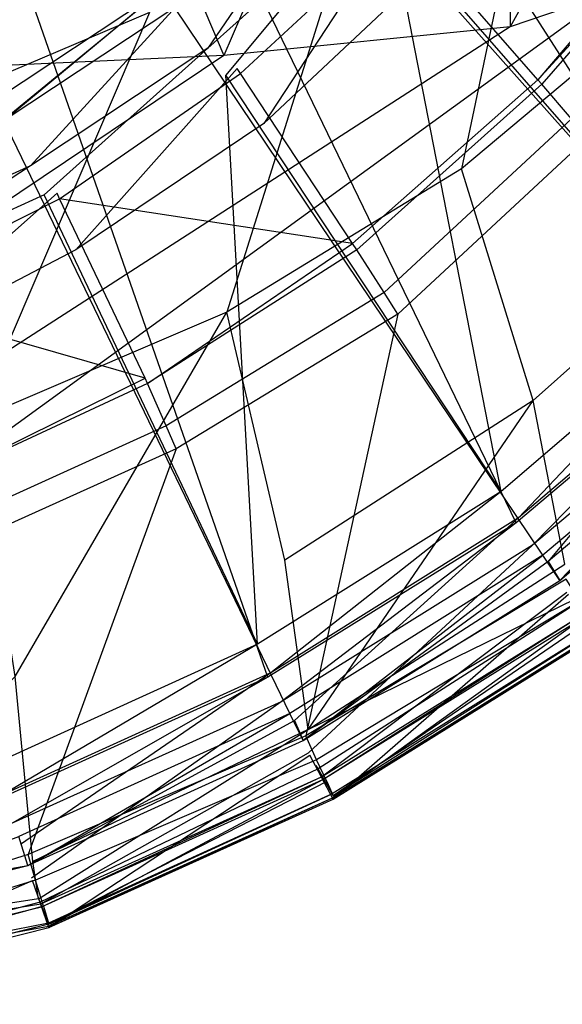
# Model space of a CAD drawing. Extents: x 0 to 0.36, y -0.56 to 0.
# Tile 10 of 40: x 0.23 to 0.276, y -0.558 to -0.474. Entities that reach past the tile are written whole.
import ezdxf

# ---------------------------------------------------------------- set-up
doc = ezdxf.new("R2010")
doc.units = 0
for name, color, linetype in [('L0_DECKEL_N_5638H0__0___REPLACE', 7, 'CONTINUOUS'), ('L1_WC_N_5638H0__0___REPLACEMTFO', 7, 'CONTINUOUS'), ('L2_SITZ_N_5638H0__0___REPLACEMT', 7, 'CONTINUOUS')]:
    doc.layers.add(name, color=color, linetype=linetype)

msp = doc.modelspace()

# ---------------------------------------------------------------- linework, layer by layer
at = {"layer": 'L0_DECKEL_N_5638H0__0___REPLACE', "color": 8}
for points, invisible_edges in [([(0.290975, -0.500976, 0.400515), (0.18, -0.326887, 0.400365), (0.272056, -0.51703, 0.400312), (0.290975, -0.500976, 0.400515)], 14), ([(0.250914, -0.53019, 0.400391), (0.18, -0.326887, 0.400365), (0.228357, -0.540392, 0.400545), (0.250914, -0.53019, 0.400391)], 14), ([(0.272056, -0.51703, 0.400312), (0.18, -0.326887, 0.400365), (0.250914, -0.53019, 0.400391), (0.272056, -0.51703, 0.400312)], 14), ([(0.321516, -0.461413, 0.400301), (0.18, -0.326887, 0.400365), (0.307423, -0.482196, 0.400202), (0.321516, -0.461413, 0.400301)], 14), ([(0.307423, -0.482196, 0.400202), (0.18, -0.326887, 0.400365), (0.290975, -0.500976, 0.400515), (0.307423, -0.482196, 0.400202)], 14), ([(0.273458, -0.51894, 0.400312), (0.290975, -0.500976, 0.400515), (0.272056, -0.51703, 0.400312), (0.273458, -0.51894, 0.400312)], 13), ([(0.290975, -0.500976, 0.400515), (0.273458, -0.51894, 0.400312), (0.292642, -0.50266, 0.400515), (0.290975, -0.500976, 0.400515)], 14), ([(0.276382, -0.522932, 0.398335), (0.292642, -0.50266, 0.400515), (0.273458, -0.51894, 0.400312), (0.276382, -0.522932, 0.398335)], 13), ([(0.252034, -0.532275, 0.400391), (0.272056, -0.51703, 0.400312), (0.250914, -0.53019, 0.400391), (0.252034, -0.532275, 0.400391)], 13), ([(0.272056, -0.51703, 0.400312), (0.252034, -0.532275, 0.400391), (0.273458, -0.51894, 0.400312), (0.272056, -0.51703, 0.400312)], 14), ([(0.25438, -0.536628, 0.398416), (0.273458, -0.51894, 0.400312), (0.252034, -0.532275, 0.400391), (0.25438, -0.536628, 0.398416)], 13), ([(0.273458, -0.51894, 0.400312), (0.25438, -0.536628, 0.398416), (0.276382, -0.522932, 0.398335), (0.273458, -0.51894, 0.400312)], 14), ([(0.255474, -0.53868, 0.393648), (0.276382, -0.522932, 0.398335), (0.25438, -0.536628, 0.398416), (0.255474, -0.53868, 0.393648)], 14), ([(0.276509, -0.5231, 0.362312), (0.256484, -0.54056, 0.362395), (0.254472, -0.536817, 0.362396), (0.276509, -0.5231, 0.362312)], 13), ([(0.276382, -0.522932, 0.398335), (0.255474, -0.53868, 0.393648), (0.277762, -0.524807, 0.393565), (0.276382, -0.522932, 0.398335)], 13), ([(0.256484, -0.54056, 0.362395), (0.276509, -0.5231, 0.362312), (0.279024, -0.526529, 0.362312), (0.256484, -0.54056, 0.362395)], 14), ([(0.255591, -0.538897, 0.390047), (0.277762, -0.524807, 0.393565), (0.255474, -0.53868, 0.393648), (0.255591, -0.538897, 0.390047)], 14), ([(0.277762, -0.524807, 0.393565), (0.255591, -0.538897, 0.390047), (0.277908, -0.525005, 0.389963), (0.277762, -0.524807, 0.393565)], 13), ([(0.256421, -0.540442, 0.364349), (0.277908, -0.525005, 0.389963), (0.255591, -0.538897, 0.390047), (0.256421, -0.540442, 0.364349)], 14), ([(0.277908, -0.525005, 0.389963), (0.256421, -0.540442, 0.364349), (0.278946, -0.526421, 0.364265), (0.277908, -0.525005, 0.389963)], 13), ([(0.256484, -0.54056, 0.362395), (0.278946, -0.526421, 0.364265), (0.256421, -0.540442, 0.364349), (0.256484, -0.54056, 0.362395)], 14), ([(0.278946, -0.526421, 0.364265), (0.256484, -0.54056, 0.362395), (0.279024, -0.526529, 0.362312), (0.278946, -0.526421, 0.364265)], 13), ([(0.229144, -0.542627, 0.400544), (0.250914, -0.53019, 0.400391), (0.228357, -0.540392, 0.400545), (0.229144, -0.542627, 0.400544)], 13), ([(0.250914, -0.53019, 0.400391), (0.229144, -0.542627, 0.400544), (0.252034, -0.532275, 0.400391), (0.250914, -0.53019, 0.400391)], 14), ([(0.230779, -0.547295, 0.39857), (0.252034, -0.532275, 0.400391), (0.229144, -0.542627, 0.400544), (0.230779, -0.547295, 0.39857)], 13), ([(0.252034, -0.532275, 0.400391), (0.230779, -0.547295, 0.39857), (0.25438, -0.536628, 0.398416), (0.252034, -0.532275, 0.400391)], 14), ([(0.231559, -0.549496, 0.393805), (0.25438, -0.536628, 0.398416), (0.230779, -0.547295, 0.39857), (0.231559, -0.549496, 0.393805)], 14), ([(0.25438, -0.536628, 0.398416), (0.231559, -0.549496, 0.393805), (0.255474, -0.53868, 0.393648), (0.25438, -0.536628, 0.398416)], 13), ([(0.254472, -0.536817, 0.362396), (0.232267, -0.551512, 0.362551), (0.230855, -0.547498, 0.362552), (0.254472, -0.536817, 0.362396)], 13), ([(0.232267, -0.551512, 0.362551), (0.254472, -0.536817, 0.362396), (0.256484, -0.54056, 0.362395), (0.232267, -0.551512, 0.362551)], 14), ([(0.23164, -0.549728, 0.390203), (0.255474, -0.53868, 0.393648), (0.231559, -0.549496, 0.393805), (0.23164, -0.549728, 0.390203)], 14), ([(0.255474, -0.53868, 0.393648), (0.23164, -0.549728, 0.390203), (0.255591, -0.538897, 0.390047), (0.255474, -0.53868, 0.393648)], 13), ([(0.232223, -0.551386, 0.364505), (0.255591, -0.538897, 0.390047), (0.23164, -0.549728, 0.390203), (0.232223, -0.551386, 0.364505)], 14), ([(0.255591, -0.538897, 0.390047), (0.232223, -0.551386, 0.364505), (0.256421, -0.540442, 0.364349), (0.255591, -0.538897, 0.390047)], 13), ([(0.232267, -0.551512, 0.362551), (0.256421, -0.540442, 0.364349), (0.232223, -0.551386, 0.364505), (0.232267, -0.551512, 0.362551)], 14), ([(0.256421, -0.540442, 0.364349), (0.232267, -0.551512, 0.362551), (0.256484, -0.54056, 0.362395), (0.256421, -0.540442, 0.364349)], 13), ([(0.229144, -0.542627, 0.400544), (0.2058, -0.553642, 0.398203), (0.230779, -0.547295, 0.39857), (0.229144, -0.542627, 0.400544)], 14), ([(0.2058, -0.553642, 0.398203), (0.231559, -0.549496, 0.393805), (0.230779, -0.547295, 0.39857), (0.2058, -0.553642, 0.398203)], 14), ([(0.230855, -0.547498, 0.362552), (0.206554, -0.558043, 0.362178), (0.205844, -0.55385, 0.362179), (0.230855, -0.547498, 0.362552)], 13), ([(0.206554, -0.558043, 0.362178), (0.230855, -0.547498, 0.362552), (0.232267, -0.551512, 0.362551), (0.206554, -0.558043, 0.362178)], 14), ([(0.231559, -0.549496, 0.393805), (0.2058, -0.553642, 0.398203), (0.206199, -0.555937, 0.393431), (0.231559, -0.549496, 0.393805)], 13), ([(0.206199, -0.555937, 0.393431), (0.23164, -0.549728, 0.390203), (0.231559, -0.549496, 0.393805), (0.206199, -0.555937, 0.393431)], 14), ([(0.23164, -0.549728, 0.390203), (0.206199, -0.555937, 0.393431), (0.20624, -0.55618, 0.38983), (0.23164, -0.549728, 0.390203)], 13), ([(0.20624, -0.55618, 0.38983), (0.232223, -0.551386, 0.364505), (0.23164, -0.549728, 0.390203), (0.20624, -0.55618, 0.38983)], 14), ([(0.232223, -0.551386, 0.364505), (0.20624, -0.55618, 0.38983), (0.206532, -0.557911, 0.364132), (0.232223, -0.551386, 0.364505)], 13), ([(0.206532, -0.557911, 0.364132), (0.232267, -0.551512, 0.362551), (0.232223, -0.551386, 0.364505), (0.206532, -0.557911, 0.364132)], 14), ([(0.232267, -0.551512, 0.362551), (0.206532, -0.557911, 0.364132), (0.206554, -0.558043, 0.362178), (0.232267, -0.551512, 0.362551)], 13)]:
    msp.add_3dface(points, dxfattribs=dict(at, invisible_edges=invisible_edges))
at = {"layer": 'L1_WC_N_5638H0__0___REPLACEMTFO', "color": 8}
for points, invisible_edges in [([(0.271559, -0.420071, 0.217636), (0.271559, -0.474773, 0.263092), (0.303436, -0.416852, 0.250613), (0.271559, -0.420071, 0.217636)], 14), ([(0.280126, -0.471866, 0.292863), (0.303436, -0.416852, 0.250613), (0.271559, -0.474773, 0.263092), (0.280126, -0.471866, 0.292863)], 13), ([(0.223852, -0.422222, 0.195602), (0.247161, -0.477236, 0.237853), (0.271559, -0.420071, 0.217636), (0.223852, -0.422222, 0.195602)], 14), ([(0.271559, -0.474773, 0.263092), (0.271559, -0.420071, 0.217636), (0.247161, -0.477236, 0.237853), (0.271559, -0.474773, 0.263092)], 13), ([(0.247161, -0.477236, 0.237853), (0.223852, -0.422222, 0.195602), (0.210648, -0.478883, 0.220988), (0.247161, -0.477236, 0.237853)], 13), ([(0.23301, -0.444143, 0.185463), (0.221422, -0.481803, 0.210217), (0.2161, -0.451151, 0.185189), (0.23301, -0.444143, 0.185463)], 14), ([(0.240829, -0.473571, 0.210485), (0.221422, -0.481803, 0.210217), (0.23301, -0.444143, 0.185463), (0.240829, -0.473571, 0.210485)], 14), ([(0.275333, -0.449087, 0.211669), (0.267391, -0.486882, 0.235637), (0.258899, -0.46261, 0.210944), (0.275333, -0.449087, 0.211669)], 14), ([(0.285483, -0.471694, 0.236318), (0.267391, -0.486882, 0.235637), (0.275333, -0.449087, 0.211669), (0.285483, -0.471694, 0.236318)], 14), ([(0.258899, -0.46261, 0.210944), (0.247402, -0.499095, 0.235243), (0.240829, -0.473571, 0.210485), (0.258899, -0.46261, 0.210944)], 14), ([(0.267391, -0.486882, 0.235637), (0.247402, -0.499095, 0.235243), (0.258899, -0.46261, 0.210944), (0.267391, -0.486882, 0.235637)], 14), ([(0.287545, -0.463258, 0.347171), (0.262323, -0.466034, 0.281324), (0.2739, -0.479298, 0.346962), (0.287545, -0.463258, 0.347171)], 14), ([(0.287545, -0.463258, 0.347171), (0.2739, -0.479298, 0.346962), (0.288118, -0.463752, 0.349752), (0.287545, -0.463258, 0.347171)], 14), ([(0.288118, -0.463752, 0.349752), (0.2739, -0.479298, 0.346962), (0.274237, -0.479664, 0.349286), (0.288118, -0.463752, 0.349752)], 14), ([(0.288118, -0.463752, 0.349752), (0.274237, -0.479664, 0.349286), (0.276779, -0.482619, 0.352636), (0.288118, -0.463752, 0.349752)], 14), ([(0.262323, -0.466034, 0.281324), (0.261973, -0.465619, 0.279482), (0.248302, -0.478317, 0.280293), (0.262323, -0.466034, 0.281324)], 14), ([(0.261973, -0.465619, 0.279482), (0.250556, -0.483012, 0.27606), (0.248302, -0.478317, 0.280293), (0.261973, -0.465619, 0.279482)], 14), ([(0.248591, -0.478768, 0.282203), (0.262323, -0.466034, 0.281324), (0.248302, -0.478317, 0.280293), (0.248591, -0.478768, 0.282203)], 14), ([(0.2739, -0.479298, 0.346962), (0.262323, -0.466034, 0.281324), (0.248591, -0.478768, 0.282203), (0.2739, -0.479298, 0.346962)], 14), ([(0.264655, -0.469779, 0.275166), (0.250556, -0.483012, 0.27606), (0.261973, -0.465619, 0.279482), (0.264655, -0.469779, 0.275166)], 14), ([(0.223852, -0.512736, 0.278991), (0.280126, -0.471866, 0.292863), (0.271559, -0.474773, 0.263092), (0.223852, -0.512736, 0.278991)], 13), ([(0.280126, -0.471866, 0.292863), (0.223852, -0.512736, 0.278991), (0.228488, -0.511163, 0.295103), (0.280126, -0.471866, 0.292863)], 14), ([(0.273509, -0.506598, 0.263324), (0.267391, -0.486882, 0.235637), (0.285483, -0.471694, 0.236318), (0.273509, -0.506598, 0.263324)], 14), ([(0.292352, -0.489852, 0.264071), (0.273509, -0.506598, 0.263324), (0.285483, -0.471694, 0.236318), (0.292352, -0.489852, 0.264071)], 14), ([(0.240829, -0.473571, 0.210485), (0.225982, -0.508265, 0.234922), (0.221422, -0.481803, 0.210217), (0.240829, -0.473571, 0.210485)], 14), ([(0.247402, -0.499095, 0.235243), (0.225982, -0.508265, 0.234922), (0.240829, -0.473571, 0.210485), (0.247402, -0.499095, 0.235243)], 14), ([(0.210648, -0.514069, 0.265332), (0.271559, -0.474773, 0.263092), (0.247161, -0.477236, 0.237853), (0.210648, -0.514069, 0.265332)], 13), ([(0.271559, -0.474773, 0.263092), (0.210648, -0.514069, 0.265332), (0.223852, -0.512736, 0.278991), (0.271559, -0.474773, 0.263092)], 14), ([(0.190887, -0.51496, 0.256205), (0.247161, -0.477236, 0.237853), (0.210648, -0.478883, 0.220988), (0.190887, -0.51496, 0.256205)], 13), ([(0.247161, -0.477236, 0.237853), (0.190887, -0.51496, 0.256205), (0.210648, -0.514069, 0.265332), (0.247161, -0.477236, 0.237853)], 14), ([(0.248591, -0.478768, 0.282203), (0.248302, -0.478317, 0.280293), (0.232954, -0.488954, 0.281165), (0.248591, -0.478768, 0.282203)], 14), ([(0.248302, -0.478317, 0.280293), (0.234557, -0.493772, 0.277125), (0.232954, -0.488954, 0.281165), (0.248302, -0.478317, 0.280293)], 14), ([(0.233166, -0.489437, 0.28272), (0.248591, -0.478768, 0.282203), (0.232954, -0.488954, 0.281165), (0.233166, -0.489437, 0.28272)], 14), ([(0.258114, -0.493228, 0.347145), (0.248591, -0.478768, 0.282203), (0.233166, -0.489437, 0.28272), (0.258114, -0.493228, 0.347145)], 14), ([(0.250556, -0.483012, 0.27606), (0.234557, -0.493772, 0.277125), (0.248302, -0.478317, 0.280293), (0.250556, -0.483012, 0.27606)], 14), ([(0.258114, -0.493228, 0.347145), (0.2739, -0.479298, 0.346962), (0.248591, -0.478768, 0.282203), (0.258114, -0.493228, 0.347145)], 14), ([(0.274237, -0.479664, 0.349286), (0.2739, -0.479298, 0.346962), (0.258114, -0.493228, 0.347145), (0.274237, -0.479664, 0.349286)], 14), ([(0.258477, -0.493764, 0.349581), (0.274237, -0.479664, 0.349286), (0.258114, -0.493228, 0.347145), (0.258477, -0.493764, 0.349581)], 14), ([(0.274237, -0.479664, 0.349286), (0.258477, -0.493764, 0.349581), (0.260806, -0.497396, 0.352834), (0.274237, -0.479664, 0.349286)], 14), ([(0.276779, -0.482619, 0.352636), (0.274237, -0.479664, 0.349286), (0.260806, -0.497396, 0.352834), (0.276779, -0.482619, 0.352636)], 14), ([(0.276779, -0.482619, 0.352636), (0.260806, -0.497396, 0.352834), (0.261984, -0.499246, 0.352834), (0.276779, -0.482619, 0.352636)], 14), ([(0.278149, -0.484223, 0.352834), (0.276779, -0.482619, 0.352636), (0.261984, -0.499246, 0.352834), (0.278149, -0.484223, 0.352834)], 14), ([(0.276309, -0.521832, 0.352836), (0.278149, -0.484223, 0.352834), (0.261984, -0.499246, 0.352834), (0.276309, -0.521832, 0.352836)], 13), ([(0.252367, -0.520203, 0.262716), (0.247402, -0.499095, 0.235243), (0.267391, -0.486882, 0.235637), (0.252367, -0.520203, 0.262716)], 14), ([(0.273509, -0.506598, 0.263324), (0.252367, -0.520203, 0.262716), (0.267391, -0.486882, 0.235637), (0.273509, -0.506598, 0.263324)], 14), ([(0.233166, -0.489437, 0.28272), (0.232954, -0.488954, 0.281165), (0.216238, -0.497331, 0.281603), (0.233166, -0.489437, 0.28272)], 14), ([(0.232954, -0.488954, 0.281165), (0.217435, -0.502711, 0.277492), (0.216238, -0.497331, 0.281603), (0.232954, -0.488954, 0.281165)], 14), ([(0.234557, -0.493772, 0.277125), (0.217435, -0.502711, 0.277492), (0.232954, -0.488954, 0.281165), (0.234557, -0.493772, 0.277125)], 14), ([(0.216392, -0.497838, 0.283406), (0.233166, -0.489437, 0.28272), (0.216238, -0.497331, 0.281603), (0.216392, -0.497838, 0.283406)], 14), ([(0.240451, -0.504706, 0.34702), (0.233166, -0.489437, 0.28272), (0.216392, -0.497838, 0.283406), (0.240451, -0.504706, 0.34702)], 14), ([(0.258114, -0.493228, 0.347145), (0.233166, -0.489437, 0.28272), (0.240451, -0.504706, 0.34702), (0.258114, -0.493228, 0.347145)], 14), ([(0.276189, -0.520555, 0.29546), (0.273509, -0.506598, 0.263324), (0.292352, -0.489852, 0.264071), (0.276189, -0.520555, 0.29546)], 14), ([(0.240646, -0.505148, 0.349303), (0.258114, -0.493228, 0.347145), (0.240451, -0.504706, 0.34702), (0.240646, -0.505148, 0.349303)], 14), ([(0.258477, -0.493764, 0.349581), (0.258114, -0.493228, 0.347145), (0.240646, -0.505148, 0.349303), (0.258477, -0.493764, 0.349581)], 14), ([(0.258477, -0.493764, 0.349581), (0.240646, -0.505148, 0.349303), (0.24224, -0.508773, 0.352668), (0.258477, -0.493764, 0.349581)], 14), ([(0.260806, -0.497396, 0.352834), (0.258477, -0.493764, 0.349581), (0.24224, -0.508773, 0.352668), (0.260806, -0.497396, 0.352834)], 14), ([(0.240451, -0.504706, 0.34702), (0.216392, -0.497838, 0.283406), (0.221357, -0.513647, 0.347013), (0.240451, -0.504706, 0.34702)], 14), ([(0.260806, -0.497396, 0.352834), (0.24224, -0.508773, 0.352668), (0.243113, -0.510728, 0.352834), (0.260806, -0.497396, 0.352834)], 14), ([(0.261984, -0.499246, 0.352834), (0.260806, -0.497396, 0.352834), (0.243113, -0.510728, 0.352834), (0.261984, -0.499246, 0.352834)], 14), ([(0.247402, -0.499095, 0.235243), (0.229387, -0.530132, 0.262501), (0.225982, -0.508265, 0.234922), (0.247402, -0.499095, 0.235243)], 13), ([(0.229387, -0.530132, 0.262501), (0.247402, -0.499095, 0.235243), (0.252367, -0.520203, 0.262716), (0.229387, -0.530132, 0.262501)], 14), ([(0.25413, -0.535167, 0.352836), (0.261984, -0.499246, 0.352834), (0.243113, -0.510728, 0.352834), (0.25413, -0.535167, 0.352836)], 13), ([(0.261984, -0.499246, 0.352834), (0.25413, -0.535167, 0.352836), (0.276309, -0.521832, 0.352836), (0.261984, -0.499246, 0.352834)], 14), ([(0.221483, -0.514072, 0.34923), (0.240451, -0.504706, 0.34702), (0.221357, -0.513647, 0.347013), (0.221483, -0.514072, 0.34923)], 14), ([(0.240646, -0.505148, 0.349303), (0.240451, -0.504706, 0.34702), (0.221483, -0.514072, 0.34923), (0.240646, -0.505148, 0.349303)], 14), ([(0.240646, -0.505148, 0.349303), (0.221483, -0.514072, 0.34923), (0.222519, -0.517727, 0.352604), (0.240646, -0.505148, 0.349303)], 14), ([(0.24224, -0.508773, 0.352668), (0.240646, -0.505148, 0.349303), (0.222519, -0.517727, 0.352604), (0.24224, -0.508773, 0.352668)], 14), ([(0.254349, -0.534635, 0.295475), (0.252367, -0.520203, 0.262716), (0.273509, -0.506598, 0.263324), (0.254349, -0.534635, 0.295475)], 14), ([(0.254349, -0.534635, 0.295475), (0.273509, -0.506598, 0.263324), (0.276189, -0.520555, 0.29546), (0.254349, -0.534635, 0.295475)], 14), ([(0.24224, -0.508773, 0.352668), (0.222519, -0.517727, 0.352604), (0.223097, -0.519746, 0.352834), (0.24224, -0.508773, 0.352668)], 14), ([(0.243113, -0.510728, 0.352834), (0.24224, -0.508773, 0.352668), (0.223097, -0.519746, 0.352834), (0.243113, -0.510728, 0.352834)], 14), ([(0.230484, -0.545276, 0.352836), (0.243113, -0.510728, 0.352834), (0.223097, -0.519746, 0.352834), (0.230484, -0.545276, 0.352836)], 13), ([(0.243113, -0.510728, 0.352834), (0.230484, -0.545276, 0.352836), (0.25413, -0.535167, 0.352836), (0.243113, -0.510728, 0.352834)], 14), ([(0.223097, -0.519746, 0.352834), (0.205951, -0.552943, 0.352836), (0.230484, -0.545276, 0.352836), (0.223097, -0.519746, 0.352834)], 14), ([(0.230896, -0.545865, 0.295228), (0.229387, -0.530132, 0.262501), (0.252367, -0.520203, 0.262716), (0.230896, -0.545865, 0.295228)], 14), ([(0.254349, -0.534635, 0.295475), (0.230896, -0.545865, 0.295228), (0.252367, -0.520203, 0.262716), (0.254349, -0.534635, 0.295475)], 14), ([(0.277053, -0.523529, 0.302924), (0.254349, -0.534635, 0.295475), (0.276189, -0.520555, 0.29546), (0.277053, -0.523529, 0.302924)], 13), ([(0.276309, -0.521832, 0.352836), (0.25413, -0.535167, 0.352836), (0.255057, -0.537207, 0.352978), (0.276309, -0.521832, 0.352836)], 14), ([(0.277476, -0.523684, 0.352849), (0.276309, -0.521832, 0.352836), (0.255057, -0.537207, 0.352978), (0.277476, -0.523684, 0.352849)], 14), ([(0.254349, -0.534635, 0.295475), (0.277053, -0.523529, 0.302924), (0.255018, -0.537694, 0.302905), (0.254349, -0.534635, 0.295475)], 14), ([(0.255191, -0.537995, 0.308273), (0.255018, -0.537694, 0.302905), (0.277053, -0.523529, 0.302924), (0.255191, -0.537995, 0.308273)], 14), ([(0.277476, -0.523684, 0.352849), (0.255057, -0.537207, 0.352978), (0.255919, -0.539064, 0.351808), (0.277476, -0.523684, 0.352849)], 14), ([(0.277276, -0.523844, 0.308287), (0.255191, -0.537995, 0.308273), (0.277053, -0.523529, 0.302924), (0.277276, -0.523844, 0.308287)], 14), ([(0.25639, -0.540108, 0.34644), (0.255191, -0.537995, 0.308273), (0.277276, -0.523844, 0.308287), (0.25639, -0.540108, 0.34644)], 14), ([(0.278434, -0.525259, 0.351604), (0.277476, -0.523684, 0.352849), (0.255919, -0.539064, 0.351808), (0.278434, -0.525259, 0.351604)], 14), ([(0.278884, -0.526071, 0.34647), (0.25639, -0.540108, 0.34644), (0.277276, -0.523844, 0.308287), (0.278884, -0.526071, 0.34647)], 14), ([(0.255919, -0.539064, 0.351808), (0.256484, -0.540274, 0.349829), (0.278434, -0.525259, 0.351604), (0.255919, -0.539064, 0.351808)], 14), ([(0.278434, -0.525259, 0.351604), (0.256484, -0.540274, 0.349829), (0.279024, -0.526259, 0.349746), (0.278434, -0.525259, 0.351604)], 14), ([(0.256484, -0.540274, 0.349829), (0.25639, -0.540108, 0.34644), (0.278884, -0.526071, 0.34647), (0.256484, -0.540274, 0.349829)], 14), ([(0.256484, -0.540274, 0.349829), (0.278884, -0.526071, 0.34647), (0.279024, -0.526259, 0.349746), (0.256484, -0.540274, 0.349829)], 14), ([(0.205951, -0.553011, 0.295854), (0.229387, -0.530132, 0.262501), (0.230896, -0.545865, 0.295228), (0.205951, -0.553011, 0.295854)], 14), ([(0.254349, -0.534635, 0.295475), (0.231383, -0.54906, 0.30273), (0.230896, -0.545865, 0.295228), (0.254349, -0.534635, 0.295475)], 13), ([(0.231383, -0.54906, 0.30273), (0.254349, -0.534635, 0.295475), (0.255018, -0.537694, 0.302905), (0.231383, -0.54906, 0.30273)], 14), ([(0.25413, -0.535167, 0.352836), (0.230484, -0.545276, 0.352836), (0.231126, -0.547464, 0.353148), (0.25413, -0.535167, 0.352836)], 14), ([(0.255057, -0.537207, 0.352978), (0.25413, -0.535167, 0.352836), (0.231126, -0.547464, 0.353148), (0.255057, -0.537207, 0.352978)], 14), ([(0.255057, -0.537207, 0.352978), (0.231126, -0.547464, 0.353148), (0.231795, -0.549675, 0.35211), (0.255057, -0.537207, 0.352978)], 14), ([(0.255919, -0.539064, 0.351808), (0.255057, -0.537207, 0.352978), (0.231795, -0.549675, 0.35211), (0.255919, -0.539064, 0.351808)], 14), ([(0.231502, -0.549349, 0.308241), (0.231383, -0.54906, 0.30273), (0.255018, -0.537694, 0.302905), (0.231502, -0.549349, 0.308241)], 14), ([(0.255191, -0.537995, 0.308273), (0.231502, -0.549349, 0.308241), (0.255018, -0.537694, 0.302905), (0.255191, -0.537995, 0.308273)], 14), ([(0.232228, -0.551124, 0.346416), (0.231502, -0.549349, 0.308241), (0.255191, -0.537995, 0.308273), (0.232228, -0.551124, 0.346416)], 14), ([(0.25639, -0.540108, 0.34644), (0.232228, -0.551124, 0.346416), (0.255191, -0.537995, 0.308273), (0.25639, -0.540108, 0.34644)], 14), ([(0.231795, -0.549675, 0.35211), (0.232267, -0.551214, 0.349983), (0.255919, -0.539064, 0.351808), (0.231795, -0.549675, 0.35211)], 14), ([(0.255919, -0.539064, 0.351808), (0.232267, -0.551214, 0.349983), (0.256484, -0.540274, 0.349829), (0.255919, -0.539064, 0.351808)], 14), ([(0.232267, -0.551214, 0.349983), (0.232228, -0.551124, 0.346416), (0.25639, -0.540108, 0.34644), (0.232267, -0.551214, 0.349983)], 14), ([(0.232267, -0.551214, 0.349983), (0.25639, -0.540108, 0.34644), (0.256484, -0.540274, 0.349829), (0.232267, -0.551214, 0.349983)], 14), ([(0.230484, -0.545276, 0.352836), (0.205951, -0.552943, 0.352836), (0.206247, -0.555068, 0.3527), (0.230484, -0.545276, 0.352836)], 14), ([(0.231383, -0.54906, 0.30273), (0.205951, -0.553011, 0.295854), (0.230896, -0.545865, 0.295228), (0.231383, -0.54906, 0.30273)], 14), ([(0.231126, -0.547464, 0.353148), (0.230484, -0.545276, 0.352836), (0.206247, -0.555068, 0.3527), (0.231126, -0.547464, 0.353148)], 14), ([(0.231126, -0.547464, 0.353148), (0.206247, -0.555068, 0.3527), (0.206448, -0.556736, 0.351348), (0.231126, -0.547464, 0.353148)], 14), ([(0.231795, -0.549675, 0.35211), (0.231126, -0.547464, 0.353148), (0.206448, -0.556736, 0.351348), (0.231795, -0.549675, 0.35211)], 14), ([(0.206157, -0.556061, 0.303063), (0.205951, -0.553011, 0.295854), (0.231383, -0.54906, 0.30273), (0.206157, -0.556061, 0.303063)], 14), ([(0.231502, -0.549349, 0.308241), (0.206157, -0.556061, 0.303063), (0.231383, -0.54906, 0.30273), (0.231502, -0.549349, 0.308241)], 14), ([(0.206195, -0.556232, 0.308319), (0.206157, -0.556061, 0.303063), (0.231502, -0.549349, 0.308241), (0.206195, -0.556232, 0.308319)], 14), ([(0.232228, -0.551124, 0.346416), (0.206195, -0.556232, 0.308319), (0.231502, -0.549349, 0.308241), (0.232228, -0.551124, 0.346416)], 14), ([(0.231795, -0.549675, 0.35211), (0.206448, -0.556736, 0.351348), (0.232267, -0.551214, 0.349983), (0.231795, -0.549675, 0.35211)], 14), ([(0.206518, -0.557594, 0.346492), (0.206195, -0.556232, 0.308319), (0.232228, -0.551124, 0.346416), (0.206518, -0.557594, 0.346492)], 14), ([(0.206448, -0.556736, 0.351348), (0.206554, -0.557738, 0.349615), (0.232267, -0.551214, 0.349983), (0.206448, -0.556736, 0.351348)], 14), ([(0.232267, -0.551214, 0.349983), (0.206518, -0.557594, 0.346492), (0.232228, -0.551124, 0.346416), (0.232267, -0.551214, 0.349983)], 14), ([(0.232267, -0.551214, 0.349983), (0.206554, -0.557738, 0.349615), (0.206518, -0.557594, 0.346492), (0.232267, -0.551214, 0.349983)], 14)]:
    msp.add_3dface(points, dxfattribs=dict(at, invisible_edges=invisible_edges))
at = {"layer": 'L2_SITZ_N_5638H0__0___REPLACEMT', "color": 8}
for points, invisible_edges in [([(0.310441, -0.484095, 0.350902), (0.268056, -0.447036, 0.35524), (0.278184, -0.430944, 0.355212), (0.310441, -0.484095, 0.350902)], 14), ([(0.305613, -0.479748, 0.373427), (0.284157, -0.435039, 0.369566), (0.27387, -0.451406, 0.369579), (0.305613, -0.479748, 0.373427)], 14), ([(0.293683, -0.503312, 0.351211), (0.256223, -0.461138, 0.355284), (0.268056, -0.447036, 0.35524), (0.293683, -0.503312, 0.351211)], 14), ([(0.310441, -0.484095, 0.350902), (0.293683, -0.503312, 0.351211), (0.268056, -0.447036, 0.35524), (0.310441, -0.484095, 0.350902)], 14), ([(0.289426, -0.498398, 0.373707), (0.27387, -0.451406, 0.369579), (0.261389, -0.466259, 0.369657), (0.289426, -0.498398, 0.373707)], 14), ([(0.305613, -0.479748, 0.373427), (0.27387, -0.451406, 0.369579), (0.289426, -0.498398, 0.373707), (0.305613, -0.479748, 0.373427)], 14), ([(0.274341, -0.519793, 0.351008), (0.242927, -0.473081, 0.355296), (0.256223, -0.461138, 0.355284), (0.274341, -0.519793, 0.351008)], 14), ([(0.245802, -0.476594, 0.369392), (0.256371, -0.461087, 0.36749), (0.243067, -0.473063, 0.367502), (0.245802, -0.476594, 0.369392)], 13), ([(0.256371, -0.461087, 0.36749), (0.245802, -0.476594, 0.369392), (0.259583, -0.464189, 0.369396), (0.256371, -0.461087, 0.36749)], 14), ([(0.293683, -0.503312, 0.351211), (0.274341, -0.519793, 0.351008), (0.256223, -0.461138, 0.355284), (0.293683, -0.503312, 0.351211)], 14), ([(0.247317, -0.478886, 0.369643), (0.259583, -0.464189, 0.369396), (0.245802, -0.476594, 0.369392), (0.247317, -0.478886, 0.369643)], 13), ([(0.259583, -0.464189, 0.369396), (0.247317, -0.478886, 0.369643), (0.261389, -0.466259, 0.369657), (0.259583, -0.464189, 0.369396)], 14), ([(0.270768, -0.514352, 0.373526), (0.261389, -0.466259, 0.369657), (0.247317, -0.478886, 0.369643), (0.270768, -0.514352, 0.373526)], 14), ([(0.289426, -0.498398, 0.373707), (0.261389, -0.466259, 0.369657), (0.270768, -0.514352, 0.373526), (0.289426, -0.498398, 0.373707)], 14), ([(0.241927, -0.471593, 0.355433), (0.228398, -0.482696, 0.355292), (0.227619, -0.481081, 0.355426), (0.241927, -0.471593, 0.355433)], 13), ([(0.227619, -0.481081, 0.363018), (0.241927, -0.471593, 0.355433), (0.227619, -0.481081, 0.355426), (0.227619, -0.481081, 0.363018)], 13), ([(0.241927, -0.471593, 0.355433), (0.227619, -0.481081, 0.363018), (0.241927, -0.471594, 0.363024), (0.241927, -0.471593, 0.355433)], 14), ([(0.228522, -0.482709, 0.367499), (0.241927, -0.471594, 0.363024), (0.227619, -0.481081, 0.363018), (0.228522, -0.482709, 0.367499)], 13), ([(0.228398, -0.482696, 0.355292), (0.241927, -0.471593, 0.355433), (0.242927, -0.473081, 0.355296), (0.228398, -0.482696, 0.355292)], 14), ([(0.241927, -0.471594, 0.363024), (0.228522, -0.482709, 0.367499), (0.243067, -0.473063, 0.367502), (0.241927, -0.471594, 0.363024)], 14), ([(0.25279, -0.533261, 0.351088), (0.228398, -0.482696, 0.355292), (0.242927, -0.473081, 0.355296), (0.25279, -0.533261, 0.351088)], 14), ([(0.230693, -0.486612, 0.369395), (0.243067, -0.473063, 0.367502), (0.228522, -0.482709, 0.367499), (0.230693, -0.486612, 0.369395)], 13), ([(0.243067, -0.473063, 0.367502), (0.230693, -0.486612, 0.369395), (0.245802, -0.476594, 0.369392), (0.243067, -0.473063, 0.367502)], 14), ([(0.274341, -0.519793, 0.351008), (0.25279, -0.533261, 0.351088), (0.242927, -0.473081, 0.355296), (0.274341, -0.519793, 0.351008)], 14), ([(0.23187, -0.489095, 0.369651), (0.245802, -0.476594, 0.369392), (0.230693, -0.486612, 0.369395), (0.23187, -0.489095, 0.369651)], 13), ([(0.245802, -0.476594, 0.369392), (0.23187, -0.489095, 0.369651), (0.247317, -0.478886, 0.369643), (0.245802, -0.476594, 0.369392)], 14), ([(0.250019, -0.527377, 0.373594), (0.247317, -0.478886, 0.369643), (0.23187, -0.489095, 0.369651), (0.250019, -0.527377, 0.373594)], 14), ([(0.270768, -0.514352, 0.373526), (0.247317, -0.478886, 0.369643), (0.250019, -0.527377, 0.373594), (0.270768, -0.514352, 0.373526)], 14), ([(0.228522, -0.482709, 0.367499), (0.214484, -0.494029, 0.369386), (0.230693, -0.486612, 0.369395), (0.228522, -0.482709, 0.367499)], 14), ([(0.25279, -0.533261, 0.351088), (0.229703, -0.543752, 0.351235), (0.228398, -0.482696, 0.355292), (0.25279, -0.533261, 0.351088)], 14), ([(0.215275, -0.496659, 0.369649), (0.230693, -0.486612, 0.369395), (0.214484, -0.494029, 0.369386), (0.215275, -0.496659, 0.369649)], 13), ([(0.230693, -0.486612, 0.369395), (0.215275, -0.496659, 0.369649), (0.23187, -0.489095, 0.369651), (0.230693, -0.486612, 0.369395)], 14), ([(0.23187, -0.489095, 0.369651), (0.215275, -0.496659, 0.369649), (0.227576, -0.537589, 0.373726), (0.23187, -0.489095, 0.369651)], 14), ([(0.250019, -0.527377, 0.373594), (0.23187, -0.489095, 0.369651), (0.227576, -0.537589, 0.373726), (0.250019, -0.527377, 0.373594)], 14), ([(0.272257, -0.516604, 0.373772), (0.289426, -0.498398, 0.373707), (0.270768, -0.514352, 0.373526), (0.272257, -0.516604, 0.373772)], 13), ([(0.289426, -0.498398, 0.373707), (0.272257, -0.516604, 0.373772), (0.291201, -0.500432, 0.373963), (0.289426, -0.498398, 0.373707)], 14), ([(0.274793, -0.520333, 0.372309), (0.291201, -0.500432, 0.373963), (0.272257, -0.516604, 0.373772), (0.274793, -0.520333, 0.372309)], 13), ([(0.291201, -0.500432, 0.373963), (0.274793, -0.520333, 0.372309), (0.294222, -0.503767, 0.372514), (0.291201, -0.500432, 0.373963)], 14), ([(0.293683, -0.503312, 0.351211), (0.275781, -0.521934, 0.350811), (0.274341, -0.519793, 0.351008), (0.293683, -0.503312, 0.351211)], 13), ([(0.294222, -0.503767, 0.372514), (0.274793, -0.520333, 0.372309), (0.295396, -0.505241, 0.368163), (0.294222, -0.503767, 0.372514)], 14), ([(0.275781, -0.521934, 0.350811), (0.293683, -0.503312, 0.351211), (0.295397, -0.505241, 0.351025), (0.275781, -0.521934, 0.350811)], 14), ([(0.274793, -0.520333, 0.372309), (0.275781, -0.521934, 0.36795), (0.295396, -0.505241, 0.368163), (0.274793, -0.520333, 0.372309)], 14), ([(0.295396, -0.505241, 0.352526), (0.275781, -0.521934, 0.36795), (0.275781, -0.521934, 0.352313), (0.295396, -0.505241, 0.352526)], 13), ([(0.275781, -0.521934, 0.36795), (0.295396, -0.505241, 0.352526), (0.295396, -0.505241, 0.368163), (0.275781, -0.521934, 0.36795)], 14), ([(0.295397, -0.505241, 0.351025), (0.275781, -0.521934, 0.352313), (0.275781, -0.521934, 0.350811), (0.295397, -0.505241, 0.351025)], 13), ([(0.275781, -0.521934, 0.352313), (0.295397, -0.505241, 0.351025), (0.295396, -0.505241, 0.352526), (0.275781, -0.521934, 0.352313)], 14), ([(0.251176, -0.529816, 0.373845), (0.270768, -0.514352, 0.373526), (0.250019, -0.527377, 0.373594), (0.251176, -0.529816, 0.373845)], 13), ([(0.270768, -0.514352, 0.373526), (0.251176, -0.529816, 0.373845), (0.272257, -0.516604, 0.373772), (0.270768, -0.514352, 0.373526)], 14), ([(0.25317, -0.533857, 0.372389), (0.272257, -0.516604, 0.373772), (0.251176, -0.529816, 0.373845), (0.25317, -0.533857, 0.372389)], 13), ([(0.272257, -0.516604, 0.373772), (0.25317, -0.533857, 0.372389), (0.274793, -0.520333, 0.372309), (0.272257, -0.516604, 0.373772)], 14), ([(0.274341, -0.519793, 0.351008), (0.253911, -0.535585, 0.350895), (0.25279, -0.533261, 0.351088), (0.274341, -0.519793, 0.351008)], 13), ([(0.253911, -0.535585, 0.350895), (0.274341, -0.519793, 0.351008), (0.275781, -0.521934, 0.350811), (0.253911, -0.535585, 0.350895)], 14), ([(0.25317, -0.533857, 0.372389), (0.253911, -0.535585, 0.368034), (0.274793, -0.520333, 0.372309), (0.25317, -0.533857, 0.372389)], 14), ([(0.274793, -0.520333, 0.372309), (0.253911, -0.535585, 0.368034), (0.275781, -0.521934, 0.36795), (0.274793, -0.520333, 0.372309)], 14), ([(0.275781, -0.521934, 0.36795), (0.253911, -0.535585, 0.352397), (0.275781, -0.521934, 0.352313), (0.275781, -0.521934, 0.36795)], 13), ([(0.253911, -0.535585, 0.352397), (0.275781, -0.521934, 0.36795), (0.253911, -0.535585, 0.368034), (0.253911, -0.535585, 0.352397)], 14), ([(0.275781, -0.521934, 0.352313), (0.253911, -0.535585, 0.350895), (0.275781, -0.521934, 0.350811), (0.275781, -0.521934, 0.352313)], 13), ([(0.253911, -0.535585, 0.350895), (0.275781, -0.521934, 0.352313), (0.253911, -0.535585, 0.352397), (0.253911, -0.535585, 0.350895)], 14), ([(0.228353, -0.540174, 0.373983), (0.250019, -0.527377, 0.373594), (0.227576, -0.537589, 0.373726), (0.228353, -0.540174, 0.373983)], 13), ([(0.250019, -0.527377, 0.373594), (0.228353, -0.540174, 0.373983), (0.251176, -0.529816, 0.373845), (0.250019, -0.527377, 0.373594)], 14), ([(0.229842, -0.544437, 0.372538), (0.251176, -0.529816, 0.373845), (0.228353, -0.540174, 0.373983), (0.229842, -0.544437, 0.372538)], 13), ([(0.251176, -0.529816, 0.373845), (0.229842, -0.544437, 0.372538), (0.25317, -0.533857, 0.372389), (0.251176, -0.529816, 0.373845)], 14), ([(0.25279, -0.533261, 0.351088), (0.230471, -0.546215, 0.351051), (0.229703, -0.543752, 0.351235), (0.25279, -0.533261, 0.351088)], 13), ([(0.230471, -0.546215, 0.351051), (0.25279, -0.533261, 0.351088), (0.253911, -0.535585, 0.350895), (0.230471, -0.546215, 0.351051)], 14), ([(0.230471, -0.546215, 0.368189), (0.25317, -0.533857, 0.372389), (0.229842, -0.544437, 0.372538), (0.230471, -0.546215, 0.368189)], 14), ([(0.25317, -0.533857, 0.372389), (0.230471, -0.546215, 0.368189), (0.253911, -0.535585, 0.368034), (0.25317, -0.533857, 0.372389)], 13), ([(0.253911, -0.535585, 0.368034), (0.230471, -0.546215, 0.352553), (0.253911, -0.535585, 0.352397), (0.253911, -0.535585, 0.368034)], 13), ([(0.230471, -0.546215, 0.352553), (0.253911, -0.535585, 0.368034), (0.230471, -0.546215, 0.368189), (0.230471, -0.546215, 0.352553)], 14), ([(0.253911, -0.535585, 0.352397), (0.230471, -0.546215, 0.351051), (0.253911, -0.535585, 0.350895), (0.253911, -0.535585, 0.352397)], 13), ([(0.230471, -0.546215, 0.351051), (0.253911, -0.535585, 0.352397), (0.230471, -0.546215, 0.352553), (0.230471, -0.546215, 0.351051)], 14), ([(0.228353, -0.540174, 0.373983), (0.205381, -0.550674, 0.372179), (0.229842, -0.544437, 0.372538), (0.228353, -0.540174, 0.373983)], 14), ([(0.205649, -0.552537, 0.350678), (0.229703, -0.543752, 0.351235), (0.230471, -0.546215, 0.351051), (0.205649, -0.552537, 0.350678)], 14), ([(0.205381, -0.550674, 0.372179), (0.230471, -0.546215, 0.368189), (0.229842, -0.544437, 0.372538), (0.205381, -0.550674, 0.372179)], 14), ([(0.230471, -0.546215, 0.368189), (0.205381, -0.550674, 0.372179), (0.205649, -0.552537, 0.367817), (0.230471, -0.546215, 0.368189)], 13), ([(0.230471, -0.546215, 0.352553), (0.205649, -0.552537, 0.367817), (0.205649, -0.552537, 0.35218), (0.230471, -0.546215, 0.352553)], 13), ([(0.205649, -0.552537, 0.367817), (0.230471, -0.546215, 0.352553), (0.230471, -0.546215, 0.368189), (0.205649, -0.552537, 0.367817)], 14), ([(0.230471, -0.546215, 0.351051), (0.205649, -0.552537, 0.35218), (0.205649, -0.552537, 0.350678), (0.230471, -0.546215, 0.351051)], 13), ([(0.205649, -0.552537, 0.35218), (0.230471, -0.546215, 0.351051), (0.230471, -0.546215, 0.352553), (0.205649, -0.552537, 0.35218)], 14)]:
    msp.add_3dface(points, dxfattribs=dict(at, invisible_edges=invisible_edges))

doc.saveas('drawing.dxf')
